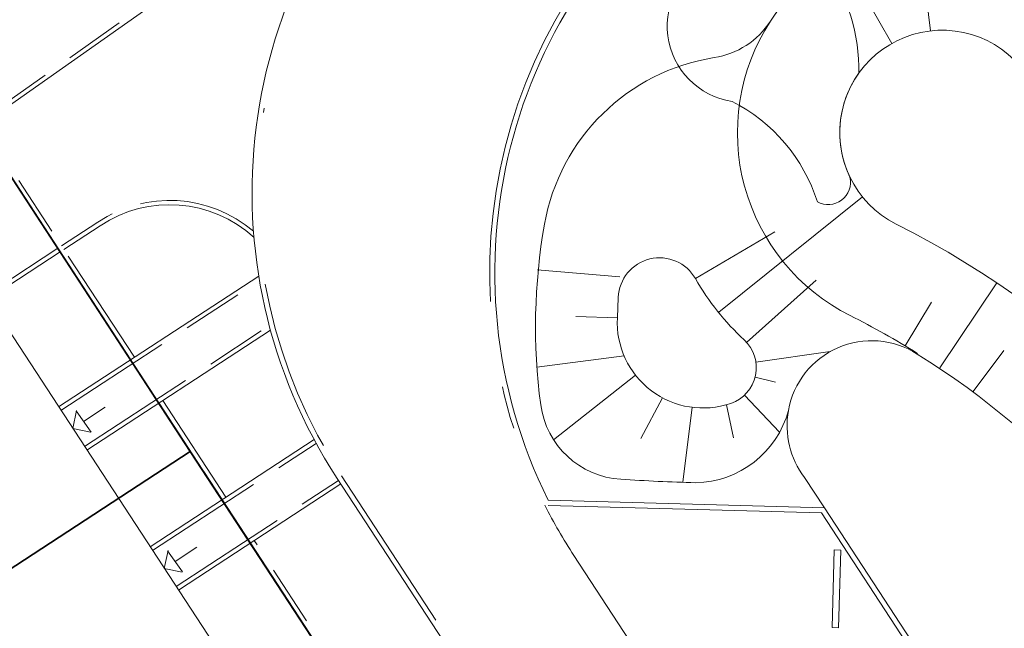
# Model space of a CAD drawing. Header units: metres. Extents: x 150385 to 171486, y 478588 to 485023.
# Tile 133 of 256: x 151114 to 151137, y 483943 to 483957. Entities that reach past the tile are written whole.
import ezdxf
from ezdxf.lldxf.tags import DXFTag

# ---------------------------------------------------------------- set-up
doc = ezdxf.new("R2010")
doc.units = ezdxf.units.M
for name, pattern in [('KAD', [12, 5, -1, 2, -1, 2, -1]), ('VH-GELEIDEBAND', [6, 2, -2, 0, -2]), ('VH-OPSLUITBAND_100X200', [16, 8, -2, 4, -2]), ('VH-OPSLUITBAND_120X250', [26, 16, -4, 2, -4])]:
    doc.linetypes.add(name, pattern=pattern)
for name, color, linetype, lineweight, true_color in [('B-WE-KG-GRENS_PERCEEL-GV', 150, 'KG-PERCEEL', 30, 0x007fff), ('N-GV-GW-TALUDARCERING-G', 7, 'Continuous', 15, 0x738c74), ('N-WE-GW-GRONDWERKLIJN-G', 7, 'Continuous', 30, 0x4d4d4d)]:
    doc.layers.add(name, color=color, linetype=linetype, lineweight=lineweight, true_color=true_color)
for name, color, linetype, lineweight in [('N-PV-OG-BEBOUWING_ENTREE-S', 7, 'Continuous', 18), ('N-PV-OG-KADASTRAAL_BEBOUWING-G', 7, 'Continuous', 35), ('N-WE-VH-KANTOPSLUITING_ACHTERKANTBAND-G', 7, 'Continuous', 5), ('N-WE-VH-KANTOPSLUITING_GELEIDEBAND-ANTRACIET_40_120X250-G', 7, 'VH-GELEIDEBAND', 35), ('N-WE-VH-KANTOPSLUITING_OPSLUITBAND-ANTRACIET_100X200-G', 7, 'VH-OPSLUITBAND_100X200', 35), ('N-WE-VH-KANTOPSLUITING_OPSLUITBAND-ANTRACIET_120X250-G', 7, 'VH-OPSLUITBAND_120X250', 35), ('N-WE-VH-KANTOPSLUITING_STOOTBAND-G', 7, 'Continuous', 35), ('N-WE-VH-MATERIAALGRENS-G', 7, 'Continuous', 9), ('N-XX-KG-GRENS_PERCEEL-G', 252, 'KAD', 15)]:
    doc.layers.add(name, color=color, linetype=linetype, lineweight=lineweight)
doc.styles.get("Standard").update_dxf_attribs({"font": 'NLCS-ISO.ttf'})
tags = doc.linetypes.add('KG-PERCEEL', pattern='A,5.5,-2,["P",Standard,S=1.8,R=0,X=-0.5,Y=-0.9],-2,5.5,-2,[5,NLCS.shx,S=0.75,R=0,X=0,Y=0],-2', length=19).pattern_tags.tags
tags[6] = DXFTag(74, 10)

msp = doc.modelspace()

# ---------------------------------------------------------------- linework, layer by layer
at = {"layer": 'B-WE-KG-GRENS_PERCEEL-GV', "flags": 128}
for points in [[(151067.763, 483911.909), (151062.639, 483919.188), (151080.296, 483931.629), (151079.145, 483933.263), (151066.354, 483951.412), (151073.63, 483956.534), (151078.045, 483959.647), (151082.454, 483962.756), (151086.871, 483965.865), (151091.281, 483968.979), (151095.698, 483972.087), (151100.111, 483975.197), (151107.389, 483980.323), (151120.177, 483962.181), (151112.903, 483957.053), (151108.487, 483953.942), (151104.074, 483950.831), (151099.659, 483947.717), (151095.245, 483944.611), (151096.398, 483942.979), (151112.781, 483954.521), (151117.696, 483946.999), (151120.651, 483942.481), (151123.609, 483937.959), (151126.566, 483933.441), (151129.516, 483928.921), (151134.371, 483921.496), (151113.259, 483906.622), (151107.67, 483914.557), (151104.519, 483919.029), (151101.444, 483923.393), (151098.291, 483927.865), (151095.671, 483931.58), (151094.043, 483930.428), (151097.15, 483926.013), (151100.263, 483921.602), (151103.374, 483917.187), (151106.481, 483912.771), (151111.628, 483905.475), (151085.346, 483886.956), (151080.202, 483894.259), (151077.093, 483898.668), (151073.985, 483903.084), (151070.876, 483907.496)], [(151067.763, 483911.909), (151062.639, 483919.188), (151087.568, 483936.753), (151086.418, 483938.391), (151079.145, 483933.263), (151066.354, 483951.412), (151073.63, 483956.534), (151078.045, 483959.647), (151082.454, 483962.756), (151086.871, 483965.865), (151091.281, 483968.979), (151095.698, 483972.087), (151100.111, 483975.197), (151107.389, 483980.323), (151120.177, 483962.181), (151112.903, 483957.053), (151108.487, 483953.942), (151104.074, 483950.831), (151099.659, 483947.717), (151095.245, 483944.611), (151096.398, 483942.979), (151112.781, 483954.521), (151117.696, 483946.999), (151120.651, 483942.481), (151123.609, 483937.959), (151126.566, 483933.441), (151129.516, 483928.921), (151134.371, 483921.496), (151113.259, 483906.622), (151107.67, 483914.557), (151104.519, 483919.029), (151101.444, 483923.393), (151098.291, 483927.865), (151095.671, 483931.58), (151094.043, 483930.428), (151097.15, 483926.013), (151100.263, 483921.602), (151103.374, 483917.187), (151106.481, 483912.771), (151111.628, 483905.475), (151085.346, 483886.956), (151080.202, 483894.259), (151077.093, 483898.668), (151073.985, 483903.084), (151070.876, 483907.496)], [(151067.763, 483911.909), (151062.639, 483919.188), (151080.296, 483931.629), (151079.145, 483933.263), (151066.354, 483951.412), (151073.63, 483956.534), (151078.045, 483959.647), (151082.454, 483962.756), (151086.871, 483965.865), (151091.281, 483968.979), (151095.698, 483972.087), (151100.111, 483975.197), (151107.389, 483980.323), (151120.177, 483962.181), (151112.903, 483957.053), (151108.487, 483953.942), (151104.074, 483950.831), (151099.659, 483947.717), (151095.245, 483944.611), (151096.398, 483942.979), (151112.781, 483954.521), (151117.696, 483946.999), (151120.651, 483942.481), (151123.609, 483937.959), (151126.566, 483933.441), (151129.516, 483928.921), (151134.371, 483921.496), (151113.259, 483906.622), (151107.67, 483914.557), (151104.519, 483919.029), (151101.444, 483923.393), (151098.291, 483927.865), (151095.671, 483931.58), (151094.043, 483930.428), (151097.15, 483926.013), (151100.263, 483921.602), (151103.374, 483917.187), (151106.481, 483912.771), (151111.628, 483905.475), (151085.346, 483886.956), (151080.202, 483894.259), (151077.093, 483898.668), (151073.985, 483903.084), (151070.876, 483907.496)], [(151067.763, 483911.909), (151062.639, 483919.188), (151080.296, 483931.629), (151079.145, 483933.263), (151066.354, 483951.412), (151073.63, 483956.534), (151078.045, 483959.647), (151082.454, 483962.756), (151086.871, 483965.865), (151091.281, 483968.979), (151095.698, 483972.087), (151100.111, 483975.197), (151107.389, 483980.323), (151120.177, 483962.181), (151112.903, 483957.053), (151108.487, 483953.942), (151104.074, 483950.831), (151099.659, 483947.717), (151095.245, 483944.611), (151096.398, 483942.979), (151112.781, 483954.521), (151117.696, 483946.999), (151120.651, 483942.481), (151123.609, 483937.959), (151126.566, 483933.441), (151129.516, 483928.921), (151134.371, 483921.496), (151113.259, 483906.622), (151107.67, 483914.557), (151104.519, 483919.029), (151101.444, 483923.393), (151098.291, 483927.865), (151095.671, 483931.58), (151094.043, 483930.428), (151097.15, 483926.013), (151100.263, 483921.602), (151103.374, 483917.187), (151106.481, 483912.771), (151111.628, 483905.475), (151085.346, 483886.956), (151080.202, 483894.259), (151077.093, 483898.668), (151073.985, 483903.084), (151070.876, 483907.496)], [(151067.763, 483911.909), (151062.639, 483919.188), (151087.568, 483936.753), (151086.418, 483938.391), (151079.145, 483933.263), (151066.354, 483951.412), (151073.63, 483956.534), (151078.045, 483959.647), (151082.454, 483962.756), (151086.871, 483965.865), (151091.281, 483968.979), (151095.698, 483972.087), (151100.111, 483975.197), (151107.389, 483980.323), (151120.177, 483962.181), (151112.903, 483957.053), (151108.487, 483953.942), (151104.074, 483950.831), (151099.659, 483947.717), (151095.245, 483944.611), (151096.398, 483942.979), (151112.781, 483954.521), (151117.696, 483946.999), (151120.651, 483942.481), (151123.609, 483937.959), (151126.566, 483933.441), (151129.516, 483928.921), (151134.371, 483921.496), (151113.259, 483906.622), (151107.67, 483914.557), (151104.519, 483919.029), (151101.444, 483923.393), (151098.291, 483927.865), (151095.671, 483931.58), (151094.043, 483930.428), (151097.15, 483926.013), (151100.263, 483921.602), (151103.374, 483917.187), (151106.481, 483912.771), (151111.628, 483905.475), (151085.346, 483886.956), (151080.202, 483894.259), (151077.093, 483898.668), (151073.985, 483903.084), (151070.876, 483907.496)], [(151117.696, 483946.999), (151112.781, 483954.521), (151096.398, 483942.979), (151091.982, 483939.866), (151090.555, 483938.853), (151095.22, 483932.223), (151096.856, 483933.381)], [(151117.696, 483946.999), (151112.781, 483954.521), (151096.398, 483942.979), (151091.982, 483939.866), (151090.555, 483938.853), (151095.22, 483932.223), (151096.856, 483933.381)], [(151117.696, 483946.999), (151112.781, 483954.521), (151096.398, 483942.979), (151091.982, 483939.866), (151090.555, 483938.853), (151095.22, 483932.223), (151096.856, 483933.381)], [(151117.696, 483946.999), (151112.781, 483954.521), (151096.398, 483942.979), (151091.982, 483939.866), (151090.555, 483938.853), (151095.22, 483932.223), (151096.856, 483933.381)], [(151117.696, 483946.999), (151112.781, 483954.521), (151096.398, 483942.979), (151091.982, 483939.866), (151090.555, 483938.853), (151095.22, 483932.223), (151096.856, 483933.381)], [(151095.22, 483932.223), (151095.671, 483931.58), (151098.291, 483927.865), (151120.651, 483942.481), (151117.696, 483946.999), (151096.856, 483933.381)], [(151095.22, 483932.223), (151095.671, 483931.58), (151098.291, 483927.865), (151120.651, 483942.481), (151117.696, 483946.999), (151096.856, 483933.381)], [(151095.22, 483932.223), (151095.671, 483931.58), (151098.291, 483927.865), (151120.651, 483942.481), (151117.696, 483946.999), (151096.856, 483933.381)], [(151095.22, 483932.223), (151095.671, 483931.58), (151098.291, 483927.865), (151120.651, 483942.481), (151117.696, 483946.999), (151096.856, 483933.381)], [(151095.22, 483932.223), (151095.671, 483931.58), (151098.291, 483927.865), (151120.651, 483942.481), (151117.696, 483946.999), (151096.856, 483933.381)]]:
    msp.add_lwpolyline(points, close=True, dxfattribs=at)
at = {"layer": 'N-GV-GW-TALUDARCERING-G', "color": 7, "lineweight": 5}
for p, q in [((151134.596, 483959.115), (151134.868, 483956.756)), ((151132.802, 483958.531), (151133.971, 483956.464)), ((151129.959, 483950.229), (151133.29, 483952.908)), ((151129.418, 483951.009), (151131.257, 483952.098)), ((151127.66, 483951.048, 0.95), (151125.744, 483951.211, 0.95)), ((151130.602, 483949.531), (151132.218, 483950.972)), ((151135.086, 483948.938), (151136.411, 483950.909)), ((151134.284, 483949.448), (151134.897, 483950.466)), ((151127.605, 483950.1, 0.95), (151126.644, 483950.13, 0.95)), ((151127.761, 483949.218, 0.95), (151125.739, 483948.952, 0.95)), ((151135.86, 483948.388), (151136.571, 483949.339))]:
    msp.add_line(p, q, dxfattribs=at)
at = {"layer": 'N-GV-GW-TALUDARCERING-G', "color": 7, "lineweight": 5, "elevation": 0.95, "flags": 128}
for points in [[(151130.821, 483949.069), (151132.543, 483949.318)], [(151128.028, 483948.768), (151126.125, 483947.272)], [(151130.802, 483948.726), (151131.276, 483948.604)], [(151130.556, 483948.308), (151131.37, 483947.447)], [(151128.654, 483948.243), (151128.15, 483947.3)], [(151130.139, 483948.085), (151130.303, 483947.318)], [(151129.343, 483948.024), (151129.124, 483946.284)]]:
    msp.add_lwpolyline(points, dxfattribs=at)
at = {"layer": 'N-PV-OG-BEBOUWING_ENTREE-S', "color": 7, "lineweight": 5}
for p, q in [((151114.97, 483947.532), (151115.057, 483947.948)), ((151115.221, 483947.697), (151115.723, 483948.025)), ((151115.385, 483947.445), (151114.97, 483947.532)), ((151117.093, 483944.285), (151117.18, 483944.7)), ((151117.344, 483944.449), (151117.846, 483944.777)), ((151117.508, 483944.198), (151117.093, 483944.285))]:
    msp.add_line(p, q, dxfattribs=at)
at = {"layer": 'N-PV-OG-BEBOUWING_ENTREE-S', "color": 7, "lineweight": 5, "flags": 128}
for points in [[(151115.048, 483947.942), (151115.394, 483947.451)], [(151117.171, 483944.694), (151117.517, 483944.204)]]:
    msp.add_lwpolyline(points, dxfattribs=at)
at = {"layer": 'N-PV-OG-KADASTRAAL_BEBOUWING-G', "color": 7, "lineweight": 5}
msp.add_lwpolyline([(151104.723, 483945.242), (151122.703, 483917.737), (151130.931, 483923.116), (151112.951, 483950.621)], close=True, dxfattribs=at)
at = {"layer": 'N-WE-GW-GRONDWERKLIJN-G', "color": 7, "lineweight": 5, "flags": 128}
for points in [[(151134.564, 483949.26, 0.535671), (151131.575, 483947.951, -0.333263), (151129.42, 483946.275, -0.008865), (151127.682, 483946.354, -0.357885), (151125.827, 483948.085, -0.077074), (151125.915, 483952.271, -0.320339), (151129.855, 483956.137, 0.213103), (151131.155, 483956.98, -0.336789), (151136.561, 483958.929, 0.344969), (151139.85, 483960.169, -0.529244), (151146.126, 483960.493)], [(151143.939, 483942.017, 0.644844), (151147.4, 483942.021, 0.302589), (151146.375, 483946.624, 0.144916), (151144.558, 483947.628, -0.238703), (151137.413, 483955.088, 1.516704), (151134.074, 483952.275, -0.17133), (151143.939, 483942.017)], [(151141.776, 483941.035, 0.148519), (151134.564, 483949.26)]]:
    msp.add_lwpolyline(points, format="xyb", dxfattribs=at)
at = {"layer": 'N-WE-GW-GRONDWERKLIJN-G', "color": 7, "lineweight": 5}
for points in [[(151131.155, 483956.98, -0.637879), (151139.685, 483955.779, 0.235262), (151145.235, 483949.909, -0.136263), (151148.042, 483948.316, -0.055603), (151148.897, 483947.33)], [(151134.571, 483949.272, 0.02362), (151133.008, 483950.152, -0.446677), (151131.155, 483956.98)]]:
    msp.add_lwpolyline(points, format="xyb", dxfattribs=at)
at = {"layer": 'N-WE-GW-GRONDWERKLIJN-G', "color": 7, "lineweight": 5, "elevation": 0.95, "flags": 128}
msp.add_lwpolyline([(151127.626, 483950.575), (151127.605, 483950.1, 0.531342), (151130.239, 483948.116, 0.566819), (151130.549, 483949.586, -0.075919), (151129.418, 483951.009, 0.751179)], format="xyb", close=True, dxfattribs=at)
at = {"layer": 'N-WE-VH-KANTOPSLUITING_ACHTERKANTBAND-G', "color": 7, "lineweight": 5}
msp.add_line((151113.006, 483950.537), (151114.68, 483951.631), dxfattribs=at)
at = {"layer": 'N-WE-VH-KANTOPSLUITING_ACHTERKANTBAND-G', "color": 7, "lineweight": 5, "flags": 128}
for points in [[(151111.04, 483987.961), (151111.644, 483987.105, -0.414214), (151111.528, 483986.436), (151107.932, 483983.902), (151118.497, 483968.91), (151122.175, 483971.502, -0.414214), (151122.705, 483971.411), (151123.922, 483969.683, -0.377784), (151123.079, 483961.954, 0.367844), (151121.106, 483946.37), (151137.492, 483921.303), (151154.377, 483899.02, 0.404128)], [(151119.175, 483951.964, 0.345298), (151115.607, 483952.237), (151114.764, 483951.686)]]:
    msp.add_lwpolyline(points, format="xyb", dxfattribs=at)
msp.add_lwpolyline([(151132.409, 483945.692), (151143.225, 483929.145), (151136.716, 483929.326), (151141.26, 483922.374), (151148.217, 483922.181), (151162.745, 483903.031), (151155.938, 483903.22, 0.380394), (151171.628, 483901.438), (151177.237, 483905.391, 0.371665), (151181.005, 483920.444), (151174.586, 483920.622), (151163.77, 483937.169), (151170.281, 483936.988), (151166.963, 483942.065), (151165.54, 483943.941), (151158.68, 483944.124), (151144.136, 483963.257), (151150.969, 483963.075, 0.377707), (151135.354, 483964.775), (151129.799, 483960.86, 0.369984), (151126.001, 483945.87)], format="xyb", close=True, dxfattribs=at)
for points in [[(151112.87, 483954.582), (151122.444, 483961.329)], [(151116.316, 483949.129), (151112.734, 483954.608)], [(151114.641, 483948.035), (151119.285, 483951.07)], [(151115.298, 483947.03), (151119.557, 483949.814)], [(151118.439, 483945.881), (151116.972, 483948.124)], [(151116.764, 483944.787), (151120.569, 483947.274)], [(151117.421, 483943.782), (151121.189, 483946.246)], [(151122.225, 483940.089), (151119.095, 483944.877)]]:
    msp.add_lwpolyline(points, dxfattribs=at)
at = {"layer": 'N-WE-VH-KANTOPSLUITING_GELEIDEBAND-ANTRACIET_40_120X250-G', "color": 7, "lineweight": 5, "ltscale": 2}
msp.add_lwpolyline([(151111.137, 483988.032), (151111.137, 483988.032), (151111.742, 483987.174, -0.414214), (151111.597, 483986.338), (151108.099, 483983.873), (151118.526, 483969.077), (151122.106, 483971.6, -0.414214), (151122.803, 483971.48), (151124.02, 483969.753, -0.377784), (151123.16, 483961.865, 0.367844), (151121.206, 483946.436), (151137.59, 483921.373), (151154.472, 483899.092, 0.404128)], format="xyb", dxfattribs=at)
at = {"layer": 'N-WE-VH-KANTOPSLUITING_OPSLUITBAND-ANTRACIET_100X200-G', "color": 7, "lineweight": 5, "ltscale": 0.35, "flags": 128}
for points in [[(151116.399, 483949.184), (151112.815, 483954.666), (151122.846, 483961.734)], [(151112.951, 483950.621), (151114.625, 483951.715)], [(151114.696, 483947.951), (151119.303, 483950.962)], [(151115.243, 483947.114), (151119.53, 483949.916)], [(151118.522, 483945.936), (151117.056, 483948.179)], [(151116.819, 483944.703), (151120.617, 483947.186)], [(151117.366, 483943.866), (151121.133, 483946.328)], [(151122.309, 483940.143), (151119.179, 483944.932)]]:
    msp.add_lwpolyline(points, dxfattribs=at)
msp.add_lwpolyline([(151119.163, 483952.107, 0.335447), (151115.551, 483952.32), (151114.709, 483951.77)], format="xyb", dxfattribs=at)
at = {"layer": 'N-WE-VH-KANTOPSLUITING_OPSLUITBAND-ANTRACIET_120X250-G', "color": 7, "lineweight": 5, "ltscale": 0.5, "flags": 128}
msp.add_lwpolyline([(151132.343, 483945.574), (151142.999, 483929.272), (151136.49, 483929.452), (151141.194, 483922.256), (151148.156, 483922.063), (151162.498, 483903.158), (151155.666, 483903.347, 0.386991), (151171.697, 483901.339), (151177.307, 483905.293, 0.373368), (151181.08, 483920.562), (151174.653, 483920.741), (151163.996, 483937.042), (151170.507, 483936.862), (151167.062, 483942.134), (151165.601, 483944.06), (151158.74, 483944.242), (151144.383, 483963.13), (151151.244, 483962.948, 0.384366), (151135.285, 483964.873), (151129.73, 483960.959, 0.371696), (151125.925, 483945.752)], format="xyb", close=True, dxfattribs=at)
at = {"layer": 'N-WE-VH-KANTOPSLUITING_STOOTBAND-G', "color": 7, "lineweight": 5, "elevation": 0}
msp.add_lwpolyline([(151132.737, 483942.912), (151132.787, 483944.711), (151132.637, 483944.715), (151132.587, 483942.916)], close=True, dxfattribs=at)
at = {"layer": 'N-WE-VH-MATERIAALGRENS-G', "color": 7, "lineweight": 5, "flags": 128}
for points in [[(151150.969, 483963.075, 0.182559), (151143.482, 483966.874, 0.182559), (151135.354, 483964.775), (151129.799, 483960.86, 0.369984), (151126.001, 483945.87), (151132.409, 483945.692), (151143.225, 483929.145), (151136.716, 483929.326), (151139.822, 483924.574), (151140.89, 483922.941), (151141.26, 483922.374), (151148.217, 483922.181), (151162.745, 483903.031)], [(151133.205, 483955.773, 0.273639), (151133.002, 483953.363, -0.646733), (151132.245, 483952.791, 0.201282), (151130.268, 483955.121, -0.75405), (151129.831, 483958.499, -0.328528), (151132.411, 483958.284, -0.168522), (151133.205, 483955.773)], [(151131.575, 483947.951, 0.211182), (151131.949, 483946.396), (151132.409, 483945.692)], [(151125.925, 483945.752, 0.028109), (151126.598, 483944.584), (151136.49, 483929.452)]]:
    msp.add_lwpolyline(points, format="xyb", dxfattribs=at)
at = {"layer": 'N-XX-KG-GRENS_PERCEEL-G', "color": 7, "lineweight": 5, "flags": 128}
msp.add_lwpolyline([(151134.376, 483921.501), (151113.269, 483906.626), (151090.555, 483938.857), (151112.788, 483954.525)], close=True, dxfattribs=at)
msp.add_lwpolyline([(151117.705, 483947.003), (151096.863, 483933.378), (151095.228, 483932.226)], dxfattribs=at)

doc.saveas('drawing.dxf')
